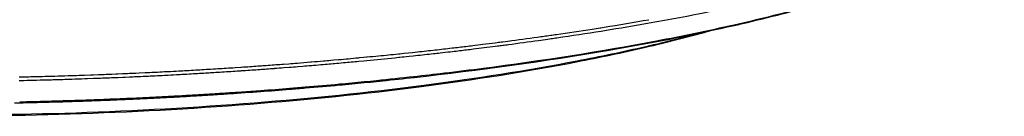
# Model space of a CAD drawing. Header units: millimetres. Extents: x 19266 to 21235, y -89 to 1237.
# Tile 65 of 74: x 20983 to 21092, y 841 to 852. Entities that reach past the tile are written whole.
import ezdxf

# ---------------------------------------------------------------- set-up
doc = ezdxf.new("R2010")
doc.units = ezdxf.units.MM
doc.header["$LTSCALE"] = 16.335
doc.layers.get('0').update_dxf_attribs({"linetype": 'CONTINUOUS'})

msp = doc.modelspace()

# ---------------------------------------------------------------- linework, layer by layer
at = {"color": 7, "linetype": 'Continuous'}
for p, q in [((21047.415, 851.116), (21047.481, 851.126)), ((21047.481, 851.126), (21047.853, 851.185)), ((21040.489, 850.084), (21040.851, 850.135)), ((21041.548, 850.234), (21041.906, 850.285)), ((21047.541, 850.759), (21047.912, 850.818)), ((21035.78, 849.456), (21035.992, 849.483)), ((21035.788, 849.072), (21036.035, 849.104)), ((21036.636, 849.566), (21037.202, 849.64)), ((21041.618, 849.862), (21041.975, 849.913)), ((21020.739, 847.801), (21021.182, 847.843)), ((21021.182, 847.843), (21021.537, 847.876)), ((21021.537, 847.876), (21021.592, 847.882)), ((21024.663, 847.794), (21025.087, 847.838)), ((21025.058, 848.225), (21025.205, 848.24)), ((21025.087, 847.838), (21025.234, 847.853)), ((21025.205, 848.24), (21025.668, 848.288)), ((21025.234, 847.853), (21025.49, 847.879)), ((21025.49, 847.879), (21025.649, 847.896)), ((21025.649, 847.896), (21026.244, 847.958)), ((21025.668, 848.288), (21026.192, 848.343)), ((21026.192, 848.343), (21026.629, 848.389)), ((21026.244, 847.958), (21026.68, 848.005)), ((21026.629, 848.389), (21026.917, 848.42)), ((21026.68, 848.005), (21026.968, 848.036)), ((21030.756, 848.846), (21031.002, 848.875)), ((21030.805, 848.464), (21031.051, 848.493)), ((21006.97, 846.706), (21007.578, 846.747)), ((21007.578, 846.747), (21007.663, 846.753)), ((21009.479, 846.878), (21009.703, 846.894)), ((21012.122, 847.072), (21012.312, 847.086)), ((21012.312, 847.086), (21012.9, 847.132)), ((21012.348, 846.695), (21012.936, 846.74)), ((21013.9, 846.816), (21014.482, 846.863)), ((21015.304, 847.324), (21015.441, 847.335)), ((21015.339, 846.933), (21015.476, 846.945)), ((21015.476, 846.945), (21015.645, 846.959)), ((21017.568, 847.515), (21017.895, 847.544)), ((21017.895, 847.544), (21018.424, 847.59)), ((21018.458, 847.201), (21018.991, 847.249)), ((21020.625, 847.791), (21020.739, 847.801)), ((21020.658, 847.402), (21021.214, 847.454)), ((21021.214, 847.454), (21021.569, 847.488)), ((20983.028, 845.666), (20983.592, 845.678)), ((20984.582, 845.701), (20984.924, 845.71)), ((20986.252, 845.744), (20986.418, 845.749)), ((20986.418, 845.749), (20986.781, 845.759)), ((20986.781, 845.759), (20986.97, 845.764)), ((20988.455, 845.809), (20988.514, 845.811)), ((20988.514, 845.811), (20988.699, 845.816)), ((20988.699, 845.816), (20988.786, 845.819)), ((20989.974, 845.858), (20990.286, 845.869)), ((20990.286, 845.869), (20990.923, 845.892)), ((20990.923, 845.892), (20991.258, 845.904)), ((20991.258, 845.904), (20991.813, 845.924)), ((20991.813, 845.924), (20992.007, 845.931)), ((20992.007, 845.931), (20992.468, 845.949)), ((20993.282, 845.981), (20993.756, 846)), ((20993.756, 846), (20993.978, 846.01)), ((20993.978, 846.01), (20994.485, 846.031)), ((20994.485, 846.031), (20995.023, 846.054)), ((20994.507, 845.636), (20994.768, 845.647)), ((20994.768, 845.647), (20995.239, 845.667)), ((20995.967, 846.096), (20996.315, 846.112)), ((20996.315, 846.112), (20996.981, 846.143)), ((20996.981, 846.143), (20997.33, 846.159)), ((20997.042, 845.749), (20997.352, 845.764)), ((20998.089, 845.8), (20998.37, 845.814)), ((20998.101, 846.196), (20998.271, 846.205)), ((20998.271, 846.205), (20998.347, 846.209)), ((20999.373, 846.26), (20999.502, 846.267)), ((20999.395, 845.866), (20999.524, 845.872)), ((21000.757, 845.938), (21000.872, 845.944)), ((21003.386, 846.087), (21003.507, 846.094)), ((21003.485, 846.488), (21003.799, 846.507)), ((21003.799, 846.507), (21004.224, 846.533)), ((21004.224, 846.533), (21004.576, 846.554)), ((21004.246, 846.139), (21004.598, 846.16)), ((21005.481, 846.61), (21005.734, 846.626)), ((21005.503, 846.217), (21005.755, 846.233)), ((21006.723, 846.69), (21006.97, 846.706)), ((21007.599, 846.353), (21007.684, 846.359)), ((21009.466, 846.482), (21009.606, 846.492)), ((21009.606, 846.492), (21009.703, 846.499)), ((20984.159, 845.295), (20984.592, 845.306)), ((20986.096, 845.344), (20986.262, 845.348)), ((20986.262, 845.348), (20986.611, 845.358)), ((20986.611, 845.358), (20986.791, 845.363)), ((20988.524, 845.415), (20988.591, 845.417)), ((20988.591, 845.417), (20988.796, 845.423)), ((20988.796, 845.423), (20988.882, 845.426)), ((20990.295, 845.473), (20990.616, 845.484)), ((20990.616, 845.484), (20991.267, 845.508)), ((20991.267, 845.508), (20991.601, 845.52)), ((20992.478, 845.553), (20993.048, 845.576)), ((20993.048, 845.576), (20993.267, 845.584)), ((20994, 845.614), (20994.507, 845.636)), ((21004.312, 843.787), (21004.541, 843.801)), ((21004.316, 843.674), (21004.544, 843.689)), ((20982.509, 842.783), (20983.091, 842.794)), ((20986.168, 842.981), (20986.335, 842.986)), ((20986.171, 842.867), (20986.338, 842.872)), ((20988.811, 843.059), (20988.892, 843.061)), ((20988.813, 842.945), (20988.895, 842.947)), ((20991.34, 843.145), (20991.673, 843.158)), ((20991.342, 843.032), (20991.675, 843.044))]:
    msp.add_line(p, q, dxfattribs=at)
for centre, radius, start, end in [((20991.757, 1201.872), 355.144, 278.87164, 279.01657), ((20994.629, 1184.001), 337.045, 279.08583, 279.94178), ((20994.97, 1179.725), 333.14, 279.14403, 280.00794), ((20984.981, 1248.301), 402.067, 277.46265, 277.93529), ((20989.352, 1217.471), 370.929, 278.24759, 278.86704), ((20989.979, 1211.033), 364.844, 278.29752, 279.07758), ((20981.073, 1279.077), 433.09, 276.72585, 276.92561), ((20981.838, 1272.773), 426.74, 276.92572, 277.07798), ((20982.322, 1266.637), 420.973, 276.96098, 277.29649), ((20982.606, 1266.594), 420.513, 277.07789, 277.26447), ((20985.24, 1244.164), 398.312, 277.50197, 277.98885), ((20987.123, 1230.612), 384.63, 277.99158, 278.14513), ((20976.325, 1322.945), 477.215, 275.44302, 275.59599), ((20977.023, 1315.855), 470.091, 275.59568, 275.86487), ((20978.722, 1299.611), 453.758, 276.09701, 276.34822), ((20978.89, 1295.935), 450.472, 276.1268, 276.37972), ((20979.63, 1291.454), 445.551, 276.34823, 276.58913), ((20979.994, 1286.106), 440.581, 276.47563, 276.62251), ((20981.268, 1275.267), 429.668, 276.75994, 276.9611), ((20974, 1349.048), 503.422, 274.5419, 274.7063), ((20974.37, 1344.557), 498.915, 274.72201, 274.87261), ((20974.509, 1340.951), 495.702, 274.76019, 274.88668), ((20974.899, 1336.408), 491.142, 274.88656, 275.08821), ((20975.372, 1333.098), 487.413, 275.06747, 275.32723), ((20975.594, 1328.652), 483.355, 275.15109, 275.3495), ((20976.707, 1316.929), 471.58, 275.45895, 275.83669), ((20971.456, 1389.203), 543.66, 271.41948, 271.55953), ((20971.451, 1389.397), 543.854, 271.63519, 271.79171), ((20971.462, 1389.063), 543.52, 271.82655, 271.95191), ((20971.818, 1381.079), 535.528, 272.96322, 273.0953), ((20971.917, 1377.89), 532.733, 272.97051, 273.10327), ((20972.959, 1361.067), 515.878, 273.85968, 274.05808), ((20973.531, 1353.16), 507.95, 274.26508, 274.38274), ((20978.53, 1281.456), 438.404, 275.77541, 276.31692), ((20980.278, 1265.531), 422.383, 276.31885, 276.78154), ((20982.385, 1247.767), 404.495, 276.7823, 277.40204), ((20971.572, 1385.232), 540.083, 271.2165, 271.33543), ((20971.554, 1385.99), 540.841, 271.38136, 271.5407), ((20971.547, 1386.261), 541.113, 271.61434, 271.79789), ((20971.56, 1385.854), 540.706, 271.83589, 271.98572), ((20975.538, 1312.516), 469.608, 274.78861, 275.25102), ((20975.634, 1309.789), 466.993, 274.80476, 275.26917), ((20976.619, 1300.641), 457.684, 275.25229, 275.59728), ((20976.725, 1297.852), 455.006, 275.27046, 275.61688), ((20977.503, 1291.553), 448.553, 275.5981, 275.7761), ((20977.615, 1288.733), 445.844, 275.61771, 275.79643), ((20978.794, 1277.261), 434.312, 275.88462, 276.34428), ((20972.625, 1353.496), 510.693, 272.81421, 273.02716), ((20972.732, 1351.454), 508.649, 273.0272, 273.16618), ((20972.815, 1348.801), 506.109, 273.03372, 273.17338), ((20972.868, 1349.011), 506.202, 273.16611, 273.37719), ((20972.952, 1346.332), 503.635, 273.17331, 273.38532), ((20973.057, 1345.811), 502.997, 273.3772, 273.56254), ((20973.143, 1343.104), 500.402, 273.38533, 273.57157), ((20973.317, 1341.656), 498.834, 273.58869, 273.79605), ((20973.406, 1338.921), 496.21, 273.59778, 273.80614), ((20973.566, 1337.897), 495.066, 273.79611, 273.94884), ((20973.791, 1333.142), 490.418, 273.80598, 274.20996), ((20973.874, 1333.448), 490.607, 273.94871, 274.19697), ((20974.299, 1327.657), 484.8, 274.19693, 274.57971), ((20974.381, 1325.059), 482.314, 274.21056, 274.59498), ((20974.893, 1320.181), 477.3, 274.58036, 274.78892), ((20974.983, 1317.51), 474.741, 274.59564, 274.80508), ((20972.368, 1359.156), 516.359, 271.18958, 271.53142), ((20972.449, 1356.531), 513.847, 271.18678, 271.53032), ((20972.35, 1359.873), 517.076, 271.54981, 271.82427), ((20972.43, 1357.234), 514.55, 271.54877, 271.82455), ((20972.366, 1359.385), 516.588, 271.83324, 272.1049), ((20972.447, 1356.735), 514.051, 271.83359, 272.10653), ((20972.429, 1357.704), 514.906, 272.1419, 272.46531), ((20972.507, 1355.115), 512.43, 272.14373, 272.4692), ((20972.501, 1356.045), 513.246, 272.54704, 272.70804), ((20972.579, 1353.47), 510.783, 272.55135, 272.71305), ((20972.705, 1350.871), 508.181, 272.81976, 273.03368)]:
    msp.add_arc(centre, radius, start, end, dxfattribs=at)
for points, knots in [([(21026.786, 845.61), (21034.018, 846.414), (21044.516, 847.846), (21057.912, 850.367), (21066.787, 852.392), (21074.706, 854.588), (21081.587, 856.931), (21087.368, 859.402), (21090.745, 861.292), (21092.203, 862.284)], [0, 0, 0, 0, 0.3211488, 0.4672567, 0.6015723, 0.7227794, 0.8298499, 0.9221585, 1, 1, 1, 1]), ([(21034.497, 846.643), (21040.906, 847.476), (21050.195, 848.911), (21062.029, 851.347), (21069.842, 853.265), (21076.809, 855.316), (21082.864, 857.476), (21087.947, 859.723), (21090.918, 861.41), (21092.204, 862.284)], [0, 0, 0, 0, 0.3222494, 0.4682121, 0.6022443, 0.7232049, 0.8301685, 0.9224985, 1, 1, 1, 1]), ([(21052.865, 851.654), (21057.309, 852.439), (21065.642, 854.093), (21073.875, 856.202), (21077.688, 857.34)], [0, 0, 0, 0, 0.5314019, 1, 1, 1, 1]), ([(20917.226, 846.218), (20919.583, 845.722), (20924.543, 844.809), (20935.309, 843.271), (20950.107, 841.936), (20968.979, 841.23), (20988.688, 841.413), (21008.346, 842.477), (21027.069, 844.374), (21041.672, 846.641), (21052.233, 848.857), (21057.077, 850.081), (21059.372, 850.725)], [0, 0, 0, 0, 0.0504686, 0.1056297, 0.2278192, 0.3615723, 0.5011896, 0.640647, 0.7739291, 0.8953626, 0.9500536, 1, 1, 1, 1]), ([(21059.327, 850.755), (21057.053, 850.12), (21052.253, 848.914), (21041.794, 846.727), (21027.34, 844.481), (21008.806, 842.59), (20989.335, 841.513), (20969.786, 841.297), (20951.022, 841.952), (20936.271, 843.229), (20925.502, 844.71), (20920.526, 845.59), (20918.157, 846.069)], [0, 0, 0, 0, 0.0498285, 0.1043772, 0.2254361, 0.3582794, 0.4973518, 0.636778, 0.7706647, 0.8934035, 0.9490016, 1, 1, 1, 1])]:
    msp.add_open_spline(points, degree=3, knots=knots, dxfattribs=at)
for points in [[(21040.851, 850.135), (21041.083, 850.168), (21041.316, 850.201), (21041.548, 850.234)], [(21041.906, 850.285), (21042.125, 850.316), (21042.343, 850.348), (21042.562, 850.379)], [(21041.975, 849.913), (21042.194, 849.945), (21042.412, 849.977), (21042.631, 850.009)], [(21031.002, 848.875), (21031.267, 848.905), (21031.531, 848.936), (21031.796, 848.968)], [(21035.992, 849.483), (21036.207, 849.511), (21036.421, 849.539), (21036.636, 849.566)], [(21036.035, 849.104), (21036.237, 849.13), (21036.439, 849.156), (21036.641, 849.182)], [(21036.641, 849.182), (21036.842, 849.209), (21037.043, 849.235), (21037.243, 849.261)], [(21028.945, 848.252), (21029.191, 848.28), (21029.437, 848.307), (21029.683, 848.335)], [(21031.051, 848.493), (21031.315, 848.524), (21031.58, 848.555), (21031.844, 848.586)], [(21007.663, 846.753), (21007.974, 846.773), (21008.284, 846.795), (21008.595, 846.816)], [(21008.595, 846.816), (21008.889, 846.836), (21009.184, 846.857), (21009.479, 846.878)], [(21009.703, 846.894), (21009.935, 846.91), (21010.167, 846.927), (21010.399, 846.944)], [(21010.399, 846.944), (21010.69, 846.965), (21010.981, 846.986), (21011.272, 847.008)], [(21011.272, 847.008), (21011.555, 847.029), (21011.838, 847.05), (21012.122, 847.072)], [(21012.9, 847.132), (21013.222, 847.156), (21013.543, 847.182), (21013.864, 847.207)], [(21012.936, 846.74), (21013.257, 846.765), (21013.578, 846.791), (21013.9, 846.816)], [(21014.482, 846.863), (21014.767, 846.886), (21015.053, 846.91), (21015.339, 846.933)], [(21016.748, 847.445), (21017.021, 847.468), (21017.295, 847.491), (21017.568, 847.515)], [(20983.592, 845.678), (20983.922, 845.686), (20984.252, 845.693), (20984.582, 845.701)], [(20992.468, 845.949), (20992.739, 845.96), (20993.011, 845.97), (20993.282, 845.981)], [(20995.023, 846.054), (20995.338, 846.068), (20995.652, 846.082), (20995.967, 846.096)], [(20995.239, 845.667), (20995.489, 845.678), (20995.739, 845.689), (20995.989, 845.701)], [(20995.989, 845.701), (20996.34, 845.717), (20996.691, 845.733), (20997.042, 845.749)], [(20997.33, 846.159), (20997.587, 846.171), (20997.844, 846.184), (20998.101, 846.196)], [(20997.352, 845.764), (20997.597, 845.776), (20997.843, 845.788), (20998.089, 845.8)], [(20998.347, 846.209), (20998.689, 846.226), (20999.031, 846.243), (20999.373, 846.26)], [(20998.37, 845.814), (20998.711, 845.831), (20999.053, 845.848), (20999.395, 845.866)], [(21000.735, 846.332), (21001.015, 846.348), (21001.295, 846.363), (21001.576, 846.379)], [(21000.872, 845.944), (21001.114, 845.957), (21001.356, 845.971), (21001.598, 845.984)], [(21001.576, 846.379), (21001.917, 846.398), (21002.257, 846.417), (21002.598, 846.436)], [(21001.598, 845.984), (21001.938, 846.003), (21002.279, 846.022), (21002.62, 846.042)], [(21002.598, 846.436), (21002.894, 846.453), (21003.189, 846.471), (21003.485, 846.488)], [(21002.62, 846.042), (21002.875, 846.057), (21003.131, 846.072), (21003.386, 846.087)], [(21003.507, 846.094), (21003.753, 846.109), (21003.999, 846.124), (21004.246, 846.139)], [(21004.576, 846.554), (21004.878, 846.573), (21005.18, 846.591), (21005.481, 846.61)], [(21004.598, 846.16), (21004.899, 846.179), (21005.201, 846.197), (21005.503, 846.217)], [(21005.734, 846.626), (21006.064, 846.647), (21006.393, 846.669), (21006.723, 846.69)], [(21005.755, 846.233), (21006.085, 846.254), (21006.415, 846.275), (21006.745, 846.297)], [(21006.745, 846.297), (21007.029, 846.315), (21007.314, 846.334), (21007.599, 846.353)], [(21009.703, 846.499), (21009.947, 846.517), (21010.191, 846.534), (21010.435, 846.552)], [(21010.435, 846.552), (21010.726, 846.573), (21011.017, 846.595), (21011.308, 846.616)], [(20991.601, 845.52), (20991.893, 845.531), (20992.186, 845.542), (20992.478, 845.553)], [(20993.267, 845.584), (20993.512, 845.594), (20993.756, 845.604), (20994, 845.614)], [(21022.643, 845.169), (21022.869, 845.192), (21023.096, 845.215), (21023.322, 845.238)], [(20994.577, 843.274), (20994.821, 843.285), (20995.065, 843.296), (20995.309, 843.306)], [(20994.584, 843.161), (20994.828, 843.172), (20995.072, 843.182), (20995.316, 843.193)], [(20996.75, 843.373), (20997.066, 843.388), (20997.382, 843.403), (20997.698, 843.418)], [(20996.756, 843.259), (20997.073, 843.274), (20997.389, 843.29), (20997.705, 843.305)]]:
    msp.add_open_spline(points, degree=3, dxfattribs=at)

doc.saveas('drawing.dxf')
